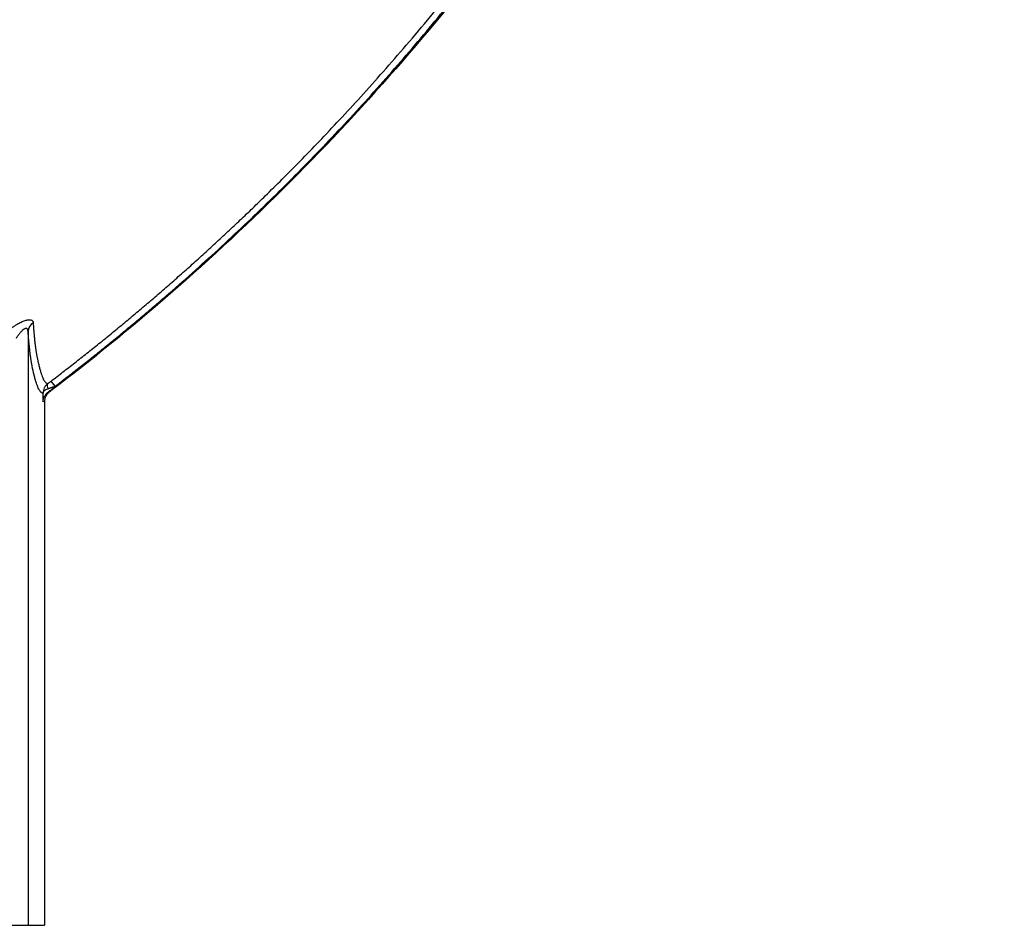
# Model space of a CAD drawing. Header units: inches. Extents: x -31 to 41.9, y -36.4 to 51.2.
# Tile 11 of 32: x 25.9 to 41.9, y -36.4 to -21.6. Entities that reach past the tile are written whole.
import ezdxf

# ---------------------------------------------------------------- set-up
doc = ezdxf.new("R2010")
doc.units = ezdxf.units.IN
doc.header["$MEASUREMENT"] = 0

msp = doc.modelspace()

# ---------------------------------------------------------------- linework, layer by layer
at = {"color": 7, "linetype": 'Continuous', "lineweight": 25}
for p, q in [((25.991, -26.713), (25.991, -36.417)), ((26.431, -27.608), (26.367, -27.523)), ((26.431, -27.619), (26.431, -27.608)), ((26.235, -27.862), (26.235, -27.719)), ((26.259, -27.858), (26.235, -27.862)), ((26.259, -27.858), (26.259, -36.417)), ((17.048, -36.417), (26.259, -36.417))]:
    msp.add_line(p, q, dxfattribs=at)
at = {"color": 7, "linetype": 'Continuous', "lineweight": 25, "flags": 128}
msp.add_lwpolyline([(26.318, -27.704), (26.328, -27.703), (26.337, -27.702)], dxfattribs=at)
at = {"color": 7, "linetype": 'Continuous', "lineweight": 25}
for centre, radius, start, end in [((26.169, -26.719), 0.178, 122.3568, 178.109), ((26.376, -27.603), 0.0735, 146.8312, 217.1781)]:
    msp.add_arc(centre, radius, start, end, dxfattribs=at)
for points, knots in [([(25.914, 37.659), (26.19, 37.432), (26.464, 37.201), (27.413, 36.381), (28.072, 35.775), (29.989, 33.901), (31.187, 32.575), (34.525, 28.395), (36.406, 25.338), (38.081, 21.667), (38.261, 21.256), (38.522, 20.635), (38.608, 20.428), (38.733, 20.113), (38.774, 20.011), (38.859, 19.803), (38.902, 19.699), (39.279, 18.762), (39.586, 17.917), (40.422, 15.364), (40.866, 13.63), (41.525, 10.124), (41.74, 8.351), (41.937, 4.784), (41.919, 2.99), (41.649, -0.584), (41.396, -2.364), (40.661, -5.872), (40.179, -7.6), (38.406, -12.655), (36.788, -15.859), (34.265, -19.56), (33.736, -20.286), (32.624, -21.701), (32.041, -22.385), (30.227, -24.372), (28.929, -25.606), (27.153, -27.07), (26.748, -27.39), (26.337, -27.702)], [0.0093898, 0.0093898, 0.0093898, 0.0093898, 0.015625, 0.015625, 0.03125, 0.03125, 0.0625, 0.0625, 0.125, 0.125, 0.1328125, 0.1328125, 0.1367188, 0.1367188, 0.1386719, 0.1386719, 0.140625, 0.140625, 0.15625, 0.15625, 0.1875, 0.1875, 0.21875, 0.21875, 0.25, 0.25, 0.28125, 0.28125, 0.3125, 0.3125, 0.375, 0.375, 0.390625, 0.390625, 0.40625, 0.40625, 0.4375, 0.4375, 0.4465349, 0.4465349, 0.4465349, 0.4465349]), ([(26.025, 37.556), (26.262, 37.36), (26.496, 37.161), (27.407, 36.375), (28.066, 35.769), (29.982, 33.895), (31.181, 32.569), (34.517, 28.39), (36.398, 25.334), (38.073, 21.663), (38.253, 21.252), (38.514, 20.631), (38.599, 20.424), (38.725, 20.11), (38.766, 20.008), (38.851, 19.799), (38.893, 19.696), (39.27, 18.758), (39.578, 17.914), (40.414, 15.361), (40.857, 13.628), (41.516, 10.122), (41.731, 8.35), (41.928, 4.784), (41.91, 2.99), (41.64, -0.583), (41.387, -2.363), (40.652, -5.87), (40.17, -7.598), (38.398, -12.651), (36.78, -15.854), (34.257, -19.555), (33.729, -20.281), (32.617, -21.695), (32.034, -22.38), (30.221, -24.365), (28.923, -25.599), (27.18, -27.036), (26.808, -27.331), (26.431, -27.619)], [0.0102714, 0.0102714, 0.0102714, 0.0102714, 0.015625, 0.015625, 0.03125, 0.03125, 0.0625, 0.0625, 0.125, 0.125, 0.1328125, 0.1328125, 0.1367188, 0.1367188, 0.1386719, 0.1386719, 0.140625, 0.140625, 0.15625, 0.15625, 0.1875, 0.1875, 0.21875, 0.21875, 0.25, 0.25, 0.28125, 0.28125, 0.3125, 0.3125, 0.375, 0.375, 0.390625, 0.390625, 0.40625, 0.40625, 0.4375, 0.4375, 0.4458039, 0.4458039, 0.4458039, 0.4458039]), ([(26.367, -27.523), (26.399, -27.499), (26.464, -27.449), (26.561, -27.374), (26.659, -27.298), (26.756, -27.222), (26.854, -27.145), (26.952, -27.067), (27.05, -26.989), (27.149, -26.91), (27.248, -26.83), (27.346, -26.75), (27.445, -26.668), (27.545, -26.586), (27.644, -26.504), (27.743, -26.42), (27.843, -26.336), (27.943, -26.252), (28.043, -26.166), (28.143, -26.08), (28.244, -25.993), (28.344, -25.905), (28.445, -25.816), (28.546, -25.727), (28.647, -25.637), (28.748, -25.546), (28.849, -25.455), (28.95, -25.362), (29.051, -25.269), (29.153, -25.175), (29.254, -25.08), (29.356, -24.985), (29.458, -24.889), (29.56, -24.792), (29.662, -24.694), (29.764, -24.595), (29.924, -24.439), (30.148, -24.217), (30.442, -23.921), (30.754, -23.598), (31.085, -23.247), (31.433, -22.869), (31.798, -22.462), (32.177, -22.025), (32.571, -21.557), (32.93, -21.113), (33.25, -20.705), (33.522, -20.349), (33.783, -19.999), (34.033, -19.656), (34.273, -19.32), (34.503, -18.991), (34.723, -18.67), (34.934, -18.356), (35.135, -18.051), (35.327, -17.753), (35.51, -17.464), (35.685, -17.183), (35.852, -16.911), (36.01, -16.648), (36.161, -16.393), (36.303, -16.148), (36.439, -15.911), (36.567, -15.684), (36.688, -15.466), (36.802, -15.257), (36.91, -15.058), (37.011, -14.869), (37.105, -14.69), (37.194, -14.52), (37.276, -14.36), (37.353, -14.21), (37.423, -14.07), (37.488, -13.94), (37.548, -13.82), (37.602, -13.711), (37.65, -13.611), (37.693, -13.522), (37.731, -13.443), (37.764, -13.375), (37.792, -13.317), (37.815, -13.269), (37.833, -13.232), (37.845, -13.205), (37.853, -13.188), (38.168, -12.522), (38.734, -11.236), (39.452, -9.345), (40.03, -7.575), (40.487, -5.938), (40.925, -4.092), (41.313, -2.008), (41.607, 0.338), (41.762, 2.604), (41.795, 4.894), (41.698, 7.209), (41.462, 9.55), (41.105, 11.807), (40.783, 13.302), (40.594, 14.073), (40.575, 14.151), (40.556, 14.228), (40.537, 14.306), (40.517, 14.383), (40.497, 14.461), (40.477, 14.538), (40.457, 14.615), (40.437, 14.692), (40.417, 14.769), (40.396, 14.846), (40.376, 14.923), (40.355, 15), (40.334, 15.076), (40.313, 15.153), (40.292, 15.23), (40.271, 15.306), (40.249, 15.383), (40.228, 15.459), (40.206, 15.535), (40.184, 15.611), (40.162, 15.687), (40.14, 15.763), (40.118, 15.839), (40.096, 15.915), (40.073, 15.991), (40.05, 16.067), (40.028, 16.142), (40.005, 16.218), (39.982, 16.293), (39.958, 16.369), (39.935, 16.444), (39.912, 16.519), (39.888, 16.594), (39.864, 16.669), (39.84, 16.744), (39.816, 16.819), (39.792, 16.894), (39.768, 16.969), (39.744, 17.044), (39.719, 17.118), (39.694, 17.193), (39.67, 17.267), (39.645, 17.341), (39.62, 17.415), (39.594, 17.49), (39.569, 17.564), (39.544, 17.638), (39.518, 17.712), (39.492, 17.785), (39.466, 17.859), (39.44, 17.933), (39.414, 18.006), (39.388, 18.08), (39.362, 18.153), (39.335, 18.227), (39.309, 18.3), (39.282, 18.373), (39.255, 18.446), (39.228, 18.519), (39.201, 18.592), (39.174, 18.665), (39.146, 18.737), (39.119, 18.81), (39.091, 18.882), (39.063, 18.955), (39.035, 19.027), (39.007, 19.1), (38.979, 19.172), (38.951, 19.244), (38.923, 19.316), (38.894, 19.388), (38.865, 19.46), (38.837, 19.531), (38.808, 19.603), (38.779, 19.675), (38.75, 19.746), (38.72, 19.818), (38.691, 19.889), (38.662, 19.96), (38.632, 20.031), (38.604, 20.103), (38.576, 20.175), (38.547, 20.246), (38.518, 20.317), (38.489, 20.388), (38.46, 20.459), (38.431, 20.53), (38.401, 20.601), (38.372, 20.672), (38.342, 20.742), (38.313, 20.813), (38.283, 20.883), (38.253, 20.954), (38.223, 21.024), (38.193, 21.094), (38.163, 21.164), (38.132, 21.234), (38.102, 21.303), (38.071, 21.373), (38.041, 21.443), (38.01, 21.512), (37.979, 21.582), (37.948, 21.651), (37.917, 21.72), (37.886, 21.789), (37.855, 21.858), (37.824, 21.927), (37.793, 21.996), (37.761, 22.065), (37.729, 22.133), (37.698, 22.202), (37.666, 22.27), (37.634, 22.338), (37.602, 22.407), (37.57, 22.475), (37.538, 22.543), (37.506, 22.611), (37.473, 22.678), (37.206, 23.235), (36.693, 24.252), (35.896, 25.688), (35.079, 27.042), (34.245, 28.316), (33.403, 29.513), (32.76, 30.366), (32.332, 30.911), (32.123, 31.173), (31.913, 31.432), (31.703, 31.687), (31.493, 31.939), (31.283, 32.187), (31.072, 32.432), (30.861, 32.673), (30.65, 32.911), (30.439, 33.145), (30.228, 33.377), (30.018, 33.604), (29.807, 33.829), (29.596, 34.05), (29.386, 34.269), (29.176, 34.484), (28.966, 34.695), (28.757, 34.904), (28.548, 35.11), (28.339, 35.312), (28.131, 35.511), (27.924, 35.708), (27.717, 35.901), (27.51, 36.091), (27.305, 36.279), (27.1, 36.463), (26.895, 36.645), (26.692, 36.824), (26.489, 37), (26.287, 37.173), (26.152, 37.287), (26.085, 37.343)], [0, 0, 0, 0, 0.001643, 0.003293, 0.004951, 0.006618, 0.008292, 0.009974, 0.011664, 0.013363, 0.015069, 0.016783, 0.018505, 0.020235, 0.021974, 0.02372, 0.025474, 0.027236, 0.029007, 0.030785, 0.032572, 0.034366, 0.036169, 0.03798, 0.039799, 0.041626, 0.043461, 0.045304, 0.047156, 0.049015, 0.050883, 0.052759, 0.054643, 0.056535, 0.058436, 0.060344, 0.062261, 0.067447, 0.073063, 0.07911, 0.08559, 0.092503, 0.09985, 0.107632, 0.115852, 0.12451, 0.130702, 0.136734, 0.142606, 0.148318, 0.153871, 0.159265, 0.164501, 0.169578, 0.174498, 0.17926, 0.183865, 0.188312, 0.192603, 0.196737, 0.200715, 0.204536, 0.2082, 0.211709, 0.215062, 0.218259, 0.2213, 0.224185, 0.226915, 0.22949, 0.231909, 0.234172, 0.236281, 0.238234, 0.240031, 0.241674, 0.243161, 0.244493, 0.24567, 0.246692, 0.247558, 0.24827, 0.248826, 0.249227, 0.249473, 0.249564, 0.278938, 0.306131, 0.331159, 0.354016, 0.374687, 0.4077, 0.439488, 0.470028, 0.499301, 0.531836, 0.563442, 0.594159, 0.624023, 0.625099, 0.626175, 0.62725, 0.628324, 0.629398, 0.630471, 0.631544, 0.632617, 0.633689, 0.63476, 0.635831, 0.636901, 0.637971, 0.63904, 0.640109, 0.641177, 0.642245, 0.643312, 0.644379, 0.645445, 0.646511, 0.647576, 0.648641, 0.649705, 0.650769, 0.651832, 0.652895, 0.653957, 0.655018, 0.65608, 0.65714, 0.6582, 0.65926, 0.660319, 0.661378, 0.662436, 0.663494, 0.664551, 0.665607, 0.666664, 0.667719, 0.668774, 0.669829, 0.670883, 0.671937, 0.67299, 0.674043, 0.675095, 0.676147, 0.677198, 0.678249, 0.679299, 0.680349, 0.681398, 0.682447, 0.683495, 0.684543, 0.68559, 0.686637, 0.687683, 0.688729, 0.689775, 0.69082, 0.691864, 0.692908, 0.693952, 0.694995, 0.696037, 0.697079, 0.698121, 0.699162, 0.700203, 0.701243, 0.702282, 0.703322, 0.70436, 0.705399, 0.706437, 0.707474, 0.708511, 0.709547, 0.710583, 0.711618, 0.712652, 0.713686, 0.714719, 0.715751, 0.716783, 0.717813, 0.718843, 0.719873, 0.720901, 0.721929, 0.722957, 0.723983, 0.725009, 0.726034, 0.727059, 0.728082, 0.729106, 0.730128, 0.73115, 0.732171, 0.733191, 0.734211, 0.73523, 0.736248, 0.737266, 0.738282, 0.739299, 0.740314, 0.741329, 0.742343, 0.743357, 0.74437, 0.745382, 0.746393, 0.747404, 0.748414, 0.749424, 0.772312, 0.794381, 0.815645, 0.836111, 0.855788, 0.874681, 0.879225, 0.883736, 0.888213, 0.892656, 0.897066, 0.901442, 0.905784, 0.910093, 0.914368, 0.91861, 0.922819, 0.926994, 0.931136, 0.935244, 0.939319, 0.943361, 0.94737, 0.951345, 0.955287, 0.959196, 0.963071, 0.966914, 0.970723, 0.974499, 0.978241, 0.981951, 0.985627, 0.98927, 0.99288, 0.996457, 1, 1, 1, 1]), ([(26.431, -27.608), (26.464, -27.583), (26.529, -27.533), (26.626, -27.459), (26.722, -27.384), (26.819, -27.308), (26.915, -27.233), (27.011, -27.157), (27.106, -27.08), (27.202, -27.004), (27.297, -26.927), (27.392, -26.85), (27.487, -26.772), (27.581, -26.694), (27.675, -26.616), (27.769, -26.538), (27.863, -26.459), (27.956, -26.38), (28.049, -26.301), (28.142, -26.221), (28.35, -26.041), (28.671, -25.76), (29.1, -25.371), (29.523, -24.975), (30.079, -24.44), (30.758, -23.754), (31.417, -23.048), (31.931, -22.471), (32.311, -22.031), (32.622, -21.66), (32.867, -21.36), (33.109, -21.057), (33.409, -20.674), (33.88, -20.051), (34.452, -19.26), (35.11, -18.292), (35.947, -16.984), (36.921, -15.308), (37.973, -13.235), (38.907, -11.103), (39.722, -8.914), (40.295, -7.053), (40.69, -5.548), (41.04, -4.04), (41.397, -2.14), (41.646, -0.224), (41.78, 1.316), (41.871, 2.866), (41.903, 4.81), (41.808, 7.143), (41.581, 9.461), (41.224, 11.756), (40.738, 14.024), (40.124, 16.267), (39.504, 18.11), (39.048, 19.293), (38.846, 19.792), (38.784, 19.942), (38.756, 20.009), (38.743, 20.043), (38.73, 20.073), (38.71, 20.124), (38.687, 20.181), (38.66, 20.249), (38.635, 20.312), (38.58, 20.448), (38.434, 20.802), (38.191, 21.371), (37.871, 22.084), (37.318, 23.263), (36.484, 24.885), (35.499, 26.569), (34.66, 27.881), (34.008, 28.843), (33.33, 29.788), (32.628, 30.713), (31.902, 31.62), (31.153, 32.508), (30.379, 33.377), (29.714, 34.085), (29.17, 34.642), (28.756, 35.055), (28.336, 35.464), (27.99, 35.792), (27.719, 36.043), (27.527, 36.22), (27.334, 36.395), (27.14, 36.569), (26.945, 36.742), (26.749, 36.915), (26.552, 37.086), (26.353, 37.256), (26.22, 37.368), (26.154, 37.425)], [0, 0, 0, 0, 0.001642, 0.003283, 0.004925, 0.006566, 0.008207, 0.009849, 0.01149, 0.013131, 0.014773, 0.016414, 0.018056, 0.019697, 0.021339, 0.022981, 0.024622, 0.026265, 0.027907, 0.029549, 0.031192, 0.038957, 0.046723, 0.054491, 0.062263, 0.077793, 0.09333, 0.101118, 0.108899, 0.116698, 0.120603, 0.124512, 0.132284, 0.140189, 0.155922, 0.171589, 0.187254, 0.218432, 0.249561, 0.28074, 0.312071, 0.34348, 0.359084, 0.374685, 0.405759, 0.436832, 0.452403, 0.46798, 0.499306, 0.530609, 0.561895, 0.592971, 0.624032, 0.655179, 0.686514, 0.702257, 0.70619, 0.708156, 0.708789, 0.709139, 0.709602, 0.710122, 0.711319, 0.712089, 0.713056, 0.714056, 0.717988, 0.728485, 0.738964, 0.749427, 0.780897, 0.812303, 0.827913, 0.843537, 0.859103, 0.874685, 0.890262, 0.905845, 0.921447, 0.937078, 0.944924, 0.952774, 0.96063, 0.968494, 0.971989, 0.975486, 0.978984, 0.982483, 0.985983, 0.989485, 0.992988, 0.996493, 1, 1, 1, 1]), ([(25.683, -26.683), (25.687, -26.68), (25.694, -26.675), (25.705, -26.667), (25.715, -26.659), (25.726, -26.651), (25.74, -26.641), (25.756, -26.63), (25.775, -26.617), (25.795, -26.605), (25.83, -26.584), (25.87, -26.562), (25.912, -26.543), (25.942, -26.532), (25.971, -26.524), (25.997, -26.52), (26.019, -26.519), (26.038, -26.522), (26.053, -26.529), (26.062, -26.537), (26.068, -26.546), (26.071, -26.552), (26.073, -26.56), (26.073, -26.566), (26.074, -26.569)], [0, 0, 0, 0, 0.020929, 0.041671, 0.062237, 0.08264, 0.102892, 0.139932, 0.176218, 0.212323, 0.249522, 0.375003, 0.43738, 0.499447, 0.562178, 0.624893, 0.686983, 0.748779, 0.810127, 0.872754, 0.903957, 0.935493, 0.967471, 1, 1, 1, 1]), ([(25.991, -26.713), (25.991, -26.711), (25.991, -26.707), (25.99, -26.701), (25.989, -26.695), (25.988, -26.69), (25.986, -26.685), (25.985, -26.681), (25.983, -26.677), (25.981, -26.674), (25.978, -26.671), (25.976, -26.669), (25.971, -26.665), (25.964, -26.663), (25.952, -26.663), (25.939, -26.667), (25.92, -26.677), (25.893, -26.699), (25.866, -26.728), (25.844, -26.754), (25.828, -26.776), (25.811, -26.8), (25.8, -26.817), (25.794, -26.826)], [0, 0, 0, 0, 0.025251, 0.049689, 0.073343, 0.096243, 0.118422, 0.139916, 0.160767, 0.181019, 0.200719, 0.219921, 0.23868, 0.29205, 0.344603, 0.39808, 0.454136, 0.568798, 0.706133, 0.770593, 0.840976, 0.917411, 1, 1, 1, 1]), ([(26.074, -26.569), (26.074, -26.576), (26.075, -26.59), (26.077, -26.612), (26.078, -26.633), (26.08, -26.653), (26.081, -26.673), (26.083, -26.693), (26.084, -26.713), (26.086, -26.732), (26.088, -26.751), (26.089, -26.769), (26.091, -26.787), (26.092, -26.804), (26.094, -26.822), (26.096, -26.838), (26.097, -26.855), (26.099, -26.871), (26.102, -26.903), (26.108, -26.95), (26.114, -26.995), (26.119, -27.029), (26.122, -27.051), (26.126, -27.073), (26.13, -27.095), (26.135, -27.119), (26.14, -27.144), (26.145, -27.168), (26.15, -27.192), (26.155, -27.215), (26.164, -27.252), (26.176, -27.301), (26.191, -27.357), (26.206, -27.407), (26.222, -27.45), (26.237, -27.486), (26.253, -27.515), (26.268, -27.537), (26.281, -27.55), (26.29, -27.556), (26.296, -27.56), (26.302, -27.562), (26.309, -27.563), (26.313, -27.563), (26.315, -27.563)], [0, 0, 0, 0, 0.007413, 0.014823, 0.022229, 0.029632, 0.037032, 0.044428, 0.051822, 0.059213, 0.066602, 0.073989, 0.081373, 0.088755, 0.096136, 0.103515, 0.110893, 0.118269, 0.125645, 0.156772, 0.187902, 0.203096, 0.218975, 0.234052, 0.25013, 0.270587, 0.291166, 0.311863, 0.332686, 0.353658, 0.374796, 0.436882, 0.499754, 0.561979, 0.624826, 0.687221, 0.749869, 0.812285, 0.874871, 0.899962, 0.925007, 0.95002, 0.975013, 1, 1, 1, 1]), ([(26.235, -27.719), (26.233, -27.719), (26.231, -27.719), (26.227, -27.719), (26.223, -27.718), (26.219, -27.716), (26.215, -27.715), (26.211, -27.712), (26.208, -27.71), (26.2, -27.703), (26.188, -27.691), (26.168, -27.66), (26.142, -27.604), (26.116, -27.526), (26.096, -27.45), (26.075, -27.366), (26.059, -27.287), (26.046, -27.22), (26.042, -27.198), (26.039, -27.175), (26.034, -27.141), (26.027, -27.094), (26.021, -27.044), (26.017, -27.001), (26.013, -26.97), (26.01, -26.937), (26.007, -26.903), (26.004, -26.868), (26, -26.831), (25.997, -26.793), (25.994, -26.754), (25.992, -26.727), (25.991, -26.713)], [0, 0, 0, 0, 0.015745, 0.031457, 0.047138, 0.062786, 0.078404, 0.09399, 0.109544, 0.125068, 0.187518, 0.250014, 0.374848, 0.499999, 0.562456, 0.625013, 0.749735, 0.765309, 0.780875, 0.796427, 0.811994, 0.843118, 0.874293, 0.888208, 0.90213, 0.916062, 0.930005, 0.943964, 0.95794, 0.971936, 0.985955, 1, 1, 1, 1]), ([(26.315, -27.563), (26.301, -27.573), (26.289, -27.585), (26.274, -27.603), (26.27, -27.609), (26.262, -27.622), (26.258, -27.629), (26.248, -27.649), (26.243, -27.663), (26.237, -27.691), (26.235, -27.705), (26.235, -27.719)], [0, 0, 0, 0, 0.25, 0.25, 0.375, 0.375, 0.5, 0.5, 0.75, 0.75, 1, 1, 1, 1]), ([(26.235, -27.719), (26.235, -27.713), (26.237, -27.706), (26.244, -27.693), (26.249, -27.687), (26.26, -27.678), (26.263, -27.675), (26.272, -27.669), (26.277, -27.666), (26.292, -27.657), (26.304, -27.652), (26.318, -27.647)], [0, 0, 0, 0, 0.25, 0.25, 0.5, 0.5, 0.625, 0.625, 0.75, 0.75, 1, 1, 1, 1]), ([(26.315, -27.563), (26.316, -27.561), (26.32, -27.559), (26.324, -27.555), (26.33, -27.552), (26.335, -27.548), (26.341, -27.543), (26.349, -27.537), (26.358, -27.53), (26.364, -27.526), (26.367, -27.523)], [0, 0, 0, 0, 0.0981348, 0.1970798, 0.2971442, 0.398627, 0.5018149, 0.6663307, 0.832023, 1, 1, 1, 1]), ([(26.318, -27.647), (26.32, -27.646), (26.324, -27.645), (26.331, -27.642), (26.339, -27.64), (26.347, -27.637), (26.355, -27.634), (26.363, -27.631), (26.373, -27.628), (26.385, -27.624), (26.398, -27.619), (26.414, -27.614), (26.425, -27.61), (26.431, -27.608)], [0, 0, 0, 0, 0.0654592, 0.1330184, 0.2026813, 0.2744516, 0.3483323, 0.4243265, 0.5024367, 0.6017518, 0.7177842, 0.850534, 1, 1, 1, 1]), ([(26.431, -27.619), (26.429, -27.621), (26.423, -27.625), (26.414, -27.632), (26.406, -27.638), (26.398, -27.644), (26.389, -27.651), (26.381, -27.657), (26.371, -27.665), (26.359, -27.674), (26.345, -27.684), (26.331, -27.694), (26.322, -27.701), (26.318, -27.704)], [0, 0, 0, 0, 0.073093, 0.145507, 0.217322, 0.288625, 0.359501, 0.430038, 0.500324, 0.626972, 0.752082, 0.87623, 1, 1, 1, 1]), ([(26.235, -27.862), (26.235, -27.859), (26.235, -27.854), (26.236, -27.845), (26.237, -27.835), (26.239, -27.826), (26.242, -27.814), (26.247, -27.797), (26.256, -27.776), (26.268, -27.757), (26.279, -27.741), (26.29, -27.729), (26.299, -27.72), (26.308, -27.712), (26.315, -27.706), (26.318, -27.704)], [0, 0, 0, 0, 0.040003, 0.094615, 0.16401, 0.207017, 0.250746, 0.388949, 0.499758, 0.63236, 0.750211, 0.817149, 0.881093, 0.94204, 1, 1, 1, 1]), ([(26.337, -27.702), (26.335, -27.703), (26.331, -27.707), (26.324, -27.712), (26.318, -27.718), (26.313, -27.724), (26.307, -27.729), (26.302, -27.735), (26.298, -27.741), (26.294, -27.747), (26.29, -27.753), (26.286, -27.759), (26.283, -27.765), (26.278, -27.775), (26.272, -27.788), (26.266, -27.805), (26.262, -27.823), (26.26, -27.841), (26.259, -27.853), (26.259, -27.858)], [0, 0, 0, 0, 0.046764, 0.092794, 0.138023, 0.18239, 0.225838, 0.268315, 0.309773, 0.35017, 0.389467, 0.427631, 0.464633, 0.500449, 0.603359, 0.705176, 0.805474, 0.903863, 1, 1, 1, 1])]:
    msp.add_open_spline(points, degree=3, knots=knots, dxfattribs=at)

doc.saveas('drawing.dxf')
